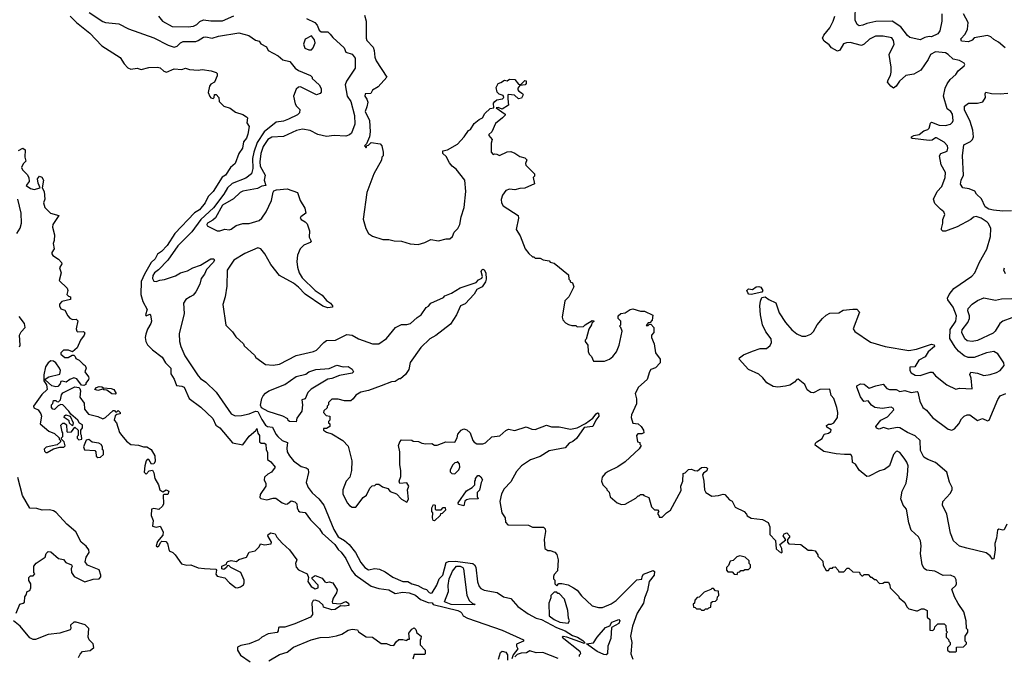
# Model space of a CAD drawing. Extents: x 2239805 to 2396427, y 665731 to 772158.
# Tile 225 of 256: x 2340540 to 2348287, y 704086 to 709098. Entities that reach past the tile are written whole.
import ezdxf

# ---------------------------------------------------------------- set-up
doc = ezdxf.new("R2010")
doc.units = 0

msp = doc.modelspace()

# ---------------------------------------------------------------- linework, layer by layer
at = {"layer": '0CON05XD'}
for points in [[(2347796.8, 709143.2), (2347794.3, 709085), (2347779.7, 709010.3), (2347765, 708986.7), (2347715, 708964), (2347695, 708966), (2347661.7, 708958.3), (2347625, 708940), (2347545, 708957.5), (2347524.4, 708974.4), (2347471.7, 709041.7), (2347405, 709087.5), (2347275, 709082.5), (2347205, 709068.8), (2347175, 709053.8), (2347145, 709048.8), (2347129.3, 709059.3), (2347114, 709094), (2347115.8, 709214.2)], [(2340936.9, 709125), (2340987.1, 709075), (2341092.9, 708992.9), (2341185, 708890.8), (2341329.7, 708799.7), (2341361.1, 708751.1), (2341389.7, 708719.7), (2341415, 708707.5), (2341465, 708716.7), (2341495, 708706), (2341555, 708720.8), (2341625, 708723.3), (2341645, 708718.6), (2341675, 708692.2), (2341695, 708684.3), (2341755, 708710.5), (2341815, 708705.7), (2341845, 708715.8), (2341875, 708706.2), (2341945, 708701.2), (2341975, 708706.7), (2342046.2, 708696.2), (2342085, 708682.5), (2342092.5, 708675), (2342093.3, 708655), (2342073.3, 708606.7), (2342045, 708590), (2342033.3, 708575), (2342023.8, 708525), (2342035, 708492.5), (2342045, 708482.5), (2342061.7, 708478.3), (2342070, 708485), (2342071.7, 708508.3), (2342085, 708510), (2342107.5, 708485), (2342110, 708455), (2342145, 708417.5), (2342195, 708402.5), (2342238.8, 708368.8), (2342295, 708352), (2342324.2, 708334.2), (2342331.2, 708325), (2342327.5, 708285), (2342346, 708256), (2342336.1, 708196.1), (2342323.8, 708165), (2342300, 708135), (2342294.2, 708085), (2342265.5, 708044.5), (2342234.1, 707965.9), (2342199.2, 707935), (2342159.2, 707875), (2342133.2, 707856.8), (2342062.9, 707745), (2342022.9, 707705), (2342000.6, 707655), (2341955, 707601.2), (2341914.1, 707575.9), (2341761.4, 707415), (2341700.4, 707319.6), (2341656.3, 707273.6), (2341625, 707252.9), (2341605.7, 707214.3), (2341574.3, 707185.7), (2341521.1, 707095), (2341496.6, 707036.6), (2341494.4, 706935), (2341509.8, 706879.8), (2341543.3, 706815), (2341530, 706775), (2341535, 706767.5), (2341565, 706780), (2341570, 706775), (2341576.2, 706725), (2341572.5, 706705), (2341545, 706660), (2341532.7, 706622.7), (2341528.5, 706595), (2341532.5, 706565), (2341545, 706539.2), (2341585, 706498), (2341661.7, 706441.7), (2341688, 706395), (2341730, 706355), (2341729.5, 706309.5), (2341755, 706267.5), (2341775, 706216.7), (2341815, 706212.5), (2341834.3, 706204.3), (2341873.3, 706115), (2341965, 706046.2), (2342058.7, 705958.7), (2342084.4, 705904.4), (2342115.5, 705885.5), (2342215, 705767.5), (2342295, 705750), (2342345, 705820), (2342397.5, 705862.5), (2342405, 705880), (2342413, 705843), (2342427.5, 705825), (2342427.5, 705775), (2342440, 705765), (2342465, 705763.3), (2342476.7, 705755), (2342480, 705715), (2342490.7, 705690.7), (2342488.8, 705635), (2342515.7, 705615.7), (2342548.8, 705575), (2342521.2, 705535), (2342491.1, 705518.9), (2342465.6, 705495), (2342462.9, 705475), (2342475.7, 705445), (2342476, 705425), (2342431.7, 705358.3), (2342430, 705335), (2342437.5, 705327.5), (2342485, 705318.8), (2342535, 705331.2), (2342555, 705330), (2342605, 705294.2), (2342635, 705284), (2342647.5, 705285), (2342675, 705310), (2342705, 705300.8), (2342720, 705285), (2342722.9, 705255), (2342735, 705232), (2342745, 705224.2), (2342785, 705216.7), (2342828.8, 705158.8), (2342898.8, 705088.8), (2342918.8, 705055), (2343018.6, 704965), (2343045.5, 704925.5), (2343070, 704905), (2343107.1, 704855), (2343150, 704765), (2343178.3, 704728.3), (2343305, 704637.5), (2343365, 704619.2), (2343445, 704610), (2343495, 704580.6), (2343555, 704591.3), (2343605, 704585.4), (2343655, 704566.4), (2343692.5, 704532.5), (2343755, 704510), (2343785, 704506), (2343793, 704493), (2343987.5, 704445), (2344007.5, 704435), (2344020, 704425), (2344030, 704405), (2344062.5, 704385), (2344335, 704292.5), (2344503.3, 704215), (2344503.3, 704205), (2344448.8, 704181.2), (2344449.2, 704165), (2344460.6, 704145), (2344423.7, 704096.3), (2344413.3, 704065)], [(2341086.7, 709155), (2341195, 709082.5), (2341215, 709074.4), (2341320, 709065), (2341396.1, 709026.1), (2341595, 708956.2), (2341707.3, 708897.3), (2341755, 708882), (2341779.7, 708890.3), (2341804.4, 708915.6), (2341825, 708926.4), (2341925, 708926.9), (2341945, 708932.9), (2341985, 708959.2), (2342005, 708962), (2342055, 708952.5), (2342105, 708969.4), (2342265, 708993.3), (2342343.9, 708973.9), (2342395, 708936.7), (2342425, 708930), (2342436.7, 708906.7), (2342482.5, 708885), (2342496.1, 708856.1), (2342535, 708833.8), (2342573, 708813), (2342611.7, 708781.7), (2342665, 708768), (2342707.4, 708717.4), (2342735, 708697.5), (2342828.3, 708658.3), (2342840, 708645), (2342840, 708635), (2342896, 708585), (2342912, 708555), (2342911.7, 708528.3), (2342905, 708517.5), (2342875, 708507.5), (2342749.3, 708569.3), (2342735, 708566.7), (2342715, 708550), (2342694, 708495), (2342707.5, 708435), (2342717, 708417), (2342745, 708390), (2342741.2, 708365), (2342725, 708348.8), (2342655, 708314.2), (2342615, 708300), (2342558.8, 708291.2), (2342464.1, 708215.9), (2342409, 708131), (2342383.4, 708055), (2342372.2, 708005), (2342373.3, 707926.7), (2342364, 707885), (2342319.8, 707850.2), (2342212, 707808), (2342176.3, 707773.7), (2342145, 707724.5), (2342065, 707617.7), (2341966, 707524), (2341895, 707428.5), (2341785, 707317.5), (2341705.3, 707204.7), (2341631.8, 707128.2), (2341600, 707105), (2341587.1, 707085), (2341585, 707060), (2341595, 707040), (2341615, 707036.7), (2341642.5, 707047.5), (2341678.3, 707051.7), (2341765, 707080.8), (2341805, 707104.2), (2341859.5, 707120.5), (2341902.5, 707145), (2341962.5, 707165), (2342045, 707214.3), (2342067.5, 707215), (2342072, 707205), (2342062.9, 707185), (2342008.9, 707131.1), (2341994.2, 707095), (2341968.8, 707061.2), (2341957.5, 707015), (2341925, 706954), (2341905, 706928.8), (2341882.5, 706915), (2341846.1, 706893.9), (2341830, 706865), (2341833.6, 706783.6), (2341794.2, 706625), (2341798.1, 706565), (2341807.5, 706525), (2341840.3, 706450.3), (2341943.8, 706293.8), (2341963, 706273), (2342005, 706244.2), (2342085, 706164.2), (2342205, 705994), (2342235, 705980), (2342285, 705981.5), (2342345, 705993.5), (2342395, 706014.4), (2342415, 706012.9), (2342445, 705948.9), (2342475, 705905.7), (2342490, 705895), (2342529.4, 705889.4), (2342554.1, 705835), (2342570, 705815), (2342604.7, 705784.7), (2342648.1, 705768.1), (2342641.3, 705725), (2342645.5, 705694.5), (2342662.8, 705662.7), (2342695, 705624.3), (2342755, 705578.8), (2342795, 705568.8), (2342808.8, 705558.8), (2342813.6, 705533.6), (2342794.2, 705455), (2342810, 705415), (2342841.9, 705371.9), (2342892.5, 705325), (2342932, 705275), (2343012.7, 705085), (2343045, 705025.8), (2343096.2, 704996.2), (2343132.9, 704965), (2343181.6, 704901.6), (2343223, 704823), (2343254.6, 704784.6), (2343285, 704765.8), (2343335, 704775.7), (2343370.9, 704770.9), (2343415, 704750), (2343475, 704710), (2343555, 704674.2), (2343595, 704674.2), (2343625, 704656.9), (2343673.8, 704643.8), (2343715, 704619.2), (2343742, 704612), (2343761.7, 704588.3), (2343775, 704582), (2343786.7, 704585), (2343821.4, 704645), (2343840.8, 704695), (2343869.3, 704725), (2343895, 704825.4), (2343915, 704832.7), (2343966.4, 704833.6), (2344104.2, 704815), (2344119.1, 704805), (2344127.8, 704787.8), (2344141.9, 704671.9), (2344154.4, 704635), (2344169.4, 704619.4), (2344195, 704607.5), (2344297, 704587), (2344347.5, 704555), (2344405, 704542), (2344458.9, 704478.9), (2344539.5, 704419.5), (2344605, 704385.8), (2344645, 704374.8), (2344762.7, 704312.7), (2344833.1, 704285), (2344888.5, 704248.5), (2344928, 704235), (2344970.6, 704210.6), (2344987.5, 704195), (2344982.5, 704187.5), (2344975, 704188), (2344845, 704236.9), (2344815, 704242.5), (2344807.5, 704235), (2344946.7, 704125), (2344952.5, 704105), (2344942.5, 704095), (2344943.3, 704085)], [(2341632.5, 709125), (2341663.3, 709085), (2341740, 709045), (2341865, 709041.2), (2341907, 709047), (2341935, 709058.8), (2341956.6, 709083.4), (2341985, 709096.9), (2342045, 709090), (2342135, 709090), (2342225, 709129.2)], [(2342797.7, 709107.7), (2342863.3, 709075), (2342880, 709055), (2342896.4, 709016.4), (2342911.7, 709001.7), (2342965, 709003.3), (2342984, 708984), (2343005, 708956.7), (2343093.3, 708875), (2343105, 708842.5), (2343155, 708825.8), (2343179.4, 708795), (2343180, 708715), (2343110.8, 708615), (2343101.9, 708585), (2343116.6, 708496.6), (2343145.6, 708455), (2343175.6, 708344.4), (2343178, 708275), (2343151.2, 708205), (2343135, 708190), (2343105, 708181.5), (2343015, 708186.2), (2342955, 708176.9), (2342885, 708193.3), (2342826.6, 708226.6), (2342765, 708235.5), (2342718.8, 708225), (2342615, 708178.5), (2342525, 708173.8), (2342492.9, 708155), (2342455, 708100), (2342437.5, 708045), (2342428.5, 707978.5), (2342432, 707945), (2342470.8, 707875), (2342462.9, 707835), (2342476.4, 707793.6), (2342445, 707786.2), (2342412.4, 707767.6), (2342295, 707746.7), (2342273.9, 707736.1), (2342221.4, 707688.6), (2342135, 707637.7), (2342080.9, 707539.1), (2342060.7, 707519.3), (2342018.8, 707495), (2342012, 707485), (2342014.2, 707474.2), (2342095, 707436.7), (2342115, 707436.2), (2342155, 707448), (2342187.3, 707442.7), (2342205, 707448), (2342242.7, 707477.3), (2342295, 707492), (2342345.6, 707494.4), (2342425, 707518), (2342446.2, 707535), (2342478.8, 707585), (2342520, 707675), (2342535, 707740), (2342540.7, 707749.3), (2342560.7, 707759.3), (2342645, 707766.2), (2342726.1, 707736.1), (2342746.2, 707675), (2342783.9, 707613.9), (2342791.2, 707575), (2342752.5, 707545), (2342747.5, 707535), (2342753.9, 707523.9), (2342787.3, 707507.3), (2342801.7, 707491.7), (2342821.2, 707435), (2342818.8, 707385), (2342832.5, 707355), (2342825, 707342.5), (2342776.4, 707323.6), (2342747.5, 707295), (2342727, 707243), (2342721.2, 707195), (2342725, 707150), (2342738.8, 707105), (2342763.8, 707065), (2342865, 706966.7), (2342919.4, 706929.4), (2342955, 706887.5), (2342985.9, 706865.9), (2343000, 706845), (2343000, 706835), (2342965, 706830), (2342925, 706842.5), (2342787, 706937), (2342735, 706992.5), (2342695, 707022.5), (2342585, 707082.5), (2342515, 707170), (2342470, 707255), (2342436.2, 707295), (2342415, 707302), (2342312, 707258), (2342225, 707204), (2342173.3, 707125), (2342169.3, 707000.7), (2342156.7, 706915), (2342137.5, 706855), (2342163, 706693), (2342215, 706640), (2342240.7, 706600.7), (2342300, 706545), (2342305, 706530), (2342386.4, 706456.4), (2342397, 706437), (2342475, 706383.8), (2342535, 706378.8), (2342585, 706386.2), (2342715.6, 706454.4), (2342852.5, 706485), (2342875, 706496.7), (2342933, 706557), (2342955, 706571.2), (2343025, 706573.8), (2343115, 706620), (2343155, 706614.2), (2343205, 706585.6), (2343314.7, 706544.7), (2343365, 706544.6), (2343425, 706588.9), (2343495.9, 706674.1), (2343545, 706697.1), (2343585, 706697.1), (2343615, 706706), (2343666.6, 706753.4), (2343700, 706775), (2343737, 706833), (2343756.4, 706843.6), (2343773.8, 706866.2), (2343875, 706911.2), (2343885.9, 706924.1), (2343936.6, 706943.4), (2344005, 706986.7), (2344130.5, 707029.5), (2344149.3, 707050.7), (2344176.4, 707063.6), (2344182.5, 707075), (2344170, 707115), (2344175, 707127.5), (2344185, 707132.5), (2344195, 707127.5), (2344208.8, 707105), (2344211.2, 707055), (2344206.1, 707033.9), (2344180, 706995), (2344137, 706973), (2344115, 706937.5), (2344045, 706860), (2344007.5, 706845), (2343977.5, 706775), (2343929.3, 706700.7), (2343815, 706611.2), (2343766.7, 706585), (2343695, 706516.7), (2343612.3, 706397.7), (2343602.5, 706345), (2343576.4, 706303.6), (2343535, 706270), (2343525, 706270), (2343495, 706250), (2343465, 706246.7), (2343383.9, 706213.9), (2343285, 706178.1), (2343225, 706164.3), (2343185, 706141.2), (2343165, 706112.5), (2343145, 706097.5), (2343095, 706096.7), (2343045, 706110), (2342995, 706110), (2342970, 706085), (2342970, 706065), (2342960, 706055), (2342958.3, 706041.7), (2342933, 706017), (2342930, 706005), (2342951.7, 705981.7), (2342980, 705975), (2342980, 705945), (2342970, 705935), (2342970, 705925), (2342980, 705915), (2342980, 705895), (2342955, 705880), (2342931.7, 705878.3), (2342930, 705865), (2342955, 705850), (2342997, 705837), (2343083.8, 705783.8), (2343125, 705740), (2343153.3, 705625), (2343150.7, 705549.3), (2343136.7, 705495), (2343110, 705465), (2343082.5, 705395), (2343082.5, 705365), (2343117.5, 705295), (2343135, 705272.5), (2343155, 705260), (2343185, 705260), (2343243.6, 705336.4), (2343270, 705355), (2343295, 705410), (2343313, 705427), (2343335, 705430), (2343345, 705440), (2343365, 705440), (2343395, 705420), (2343437, 705407), (2343453.9, 705383.9), (2343505.8, 705365.8), (2343545, 705323.3), (2343585, 705300), (2343598.3, 705321.7), (2343591.2, 705395), (2343602.5, 705425), (2343585, 705452.5), (2343530, 705445), (2343526.7, 705465), (2343538.3, 705501.7), (2343538.8, 705545)], [(2343253.6, 709133.6), (2343266.2, 709085), (2343265, 708952.5), (2343272, 708935), (2343321.2, 708881.2), (2343330, 708855), (2343333.2, 708803.2), (2343344.2, 708775), (2343430, 708645), (2343359.5, 708570.5), (2343317, 708543), (2343303, 708517), (2343257, 708513), (2343256.7, 708495), (2343272.3, 708472.3), (2343278.8, 708448.8), (2343270.7, 708410.7), (2343258, 708375), (2343293.3, 708305), (2343296.7, 708215), (2343292.5, 708175), (2343268.3, 708121.7), (2343253.6, 708103.6), (2343265, 708090), (2343271.7, 708108.3), (2343285, 708110), (2343305, 708130), (2343375, 708120), (2343390, 708105), (2343400, 708055), (2343400, 708025), (2343390, 708015), (2343387, 707993), (2343327.5, 707885), (2343271.7, 707738.3), (2343243.6, 707526.4), (2343262.5, 707455), (2343283.6, 707413.6), (2343315, 707392.5), (2343397, 707367), (2343445, 707367.5), (2343487, 707357), (2343543, 707353), (2343613.6, 707333.6), (2343675, 707327.5), (2343726.4, 707343.6), (2343775, 707367.5), (2343835, 707357.5), (2343895, 707372.5), (2343925, 707372.5), (2343945, 707390), (2343957.5, 707425), (2343986.2, 707455), (2344003.8, 707485), (2344014.2, 707545), (2344038.3, 707618.3), (2344051.2, 707745), (2344042.5, 707835), (2343975, 707920), (2343943.6, 707943.6), (2343920.7, 707970.7), (2343895, 708020), (2343870, 708045), (2343870, 708065), (2343907, 708073), (2343985, 708117.5), (2344037.5, 708175), (2344072.5, 708225), (2344086.4, 708233.6), (2344115, 708280), (2344155, 708312.5), (2344182.5, 708325), (2344200.7, 708359.3), (2344241.7, 708398.3), (2344270, 708405), (2344268.3, 708441.7), (2344277.5, 708455), (2344295, 708466.2), (2344340, 708475), (2344350, 708485), (2344345, 708500), (2344312.3, 708512.3), (2344296.4, 708526.4), (2344290, 708565), (2344303.9, 708596.1), (2344325, 708602.5), (2344355, 708622.5), (2344375, 708617.5), (2344395, 708630), (2344435, 708627.5), (2344465, 708590), (2344475, 708587.5), (2344485, 708590), (2344515, 708620), (2344526.2, 708616.2), (2344526, 708595), (2344517.5, 708585), (2344475, 708580), (2344460.7, 708559.3), (2344460, 708545), (2344466.7, 708535), (2344495, 708518), (2344502.5, 708505), (2344489.3, 708480.7), (2344464.2, 708474.2), (2344432.7, 708502.7), (2344385, 708510), (2344380, 708505), (2344380, 708475), (2344386, 708424), (2344335, 708392.5), (2344305, 708406.7), (2344290, 708405), (2344360, 708355), (2344360, 708345), (2344337.5, 708325)], [(2347785.5, 707605.5), (2347740.3, 707650.3), (2347730, 707685), (2347758.6, 707745), (2347795.6, 707785), (2347822.9, 707855), (2347824.2, 707894.2), (2347791.2, 707955), (2347776.2, 708025), (2347787.5, 708045), (2347837.3, 708062.7), (2347844, 708085), (2347840, 708105), (2347815, 708134), (2347753.6, 708166.4), (2347745, 708167.5), (2347720.3, 708149.7), (2347695, 708146.5), (2347563.6, 708163.6), (2347557.5, 708165), (2347556.2, 708175), (2347575, 708185.6), (2347616.3, 708193.7), (2347655, 708222), (2347685.8, 708234.2), (2347696.2, 708245), (2347706.4, 708283.6), (2347715, 708290), (2347775, 708268), (2347825, 708264.2), (2347862.5, 708275), (2347878.8, 708291.2), (2347885.8, 708305), (2347880, 708355), (2347867.1, 708375), (2347836.6, 708396.6), (2347808.9, 708495), (2347822, 708558), (2347837.2, 708592.8), (2347862.4, 708627.6), (2347906.2, 708665), (2347923.6, 708696.4), (2347972.5, 708735), (2347977.5, 708745), (2347972.5, 708755), (2347935, 708776.7), (2347885, 708786.7), (2347846.2, 708825), (2347825, 708837.5), (2347745, 708844.4), (2347707.5, 708825), (2347689.2, 708785), (2347629.1, 708700.9), (2347575, 708670), (2347511.3, 708658.7), (2347461.2, 708615), (2347435, 708573.3), (2347415, 708560), (2347393.3, 708575), (2347368.8, 708605), (2347372, 708625), (2347392.1, 708657.9), (2347397.1, 708685), (2347397.1, 708725), (2347380, 708825), (2347419.2, 708905), (2347415.7, 708935), (2347401.2, 708955), (2347335, 708968.9), (2347272.4, 708967.6), (2347225.5, 708944.5), (2347185, 708906), (2347163.6, 708893.6), (2347075, 708918), (2347045, 708916.2), (2347022.3, 708907.7), (2346993, 708857), (2346975, 708851.2), (2346927.5, 708875), (2346909.5, 708899.5), (2346869.4, 708929.4), (2346856.4, 708953.6), (2346865.8, 708975), (2346914.4, 709035), (2346940.6, 709085), (2346952.5, 709125)], [(2348295, 708876.2), (2348242.1, 708922.1), (2348205, 708942), (2348182.3, 708962.3), (2348155, 708973.8), (2348050, 708955), (2348033, 708937), (2348006.4, 708923.6), (2347949.3, 708929.3), (2347943.9, 708946.1), (2347980, 708985), (2347997.8, 709022.2), (2348003.3, 709075), (2347967.1, 709145)], [(2342835, 708860), (2342849.2, 708875), (2342864, 708915), (2342858.3, 708938.3), (2342835, 708970), (2342786.7, 708945), (2342773.8, 708905), (2342784.2, 708874.2), (2342815, 708860), (2342835, 708860)], [(2348344.2, 707594.2), (2348275, 707589.2), (2348201.3, 707598.7), (2348165, 707605.6), (2348135.8, 707625), (2348108.3, 707688.3), (2348067.5, 707725), (2348055, 707746.7), (2348010, 707765), (2347960, 707775), (2347943.6, 707803.6), (2347948.8, 707835), (2347965.8, 707874.2), (2347959.4, 708025), (2347967.7, 708112.3), (2348020.3, 708139.7), (2348036.2, 708155), (2348044.1, 708175.9), (2348038.3, 708228.3), (2348017.3, 708297.3), (2347975, 708387.5), (2347974.1, 708415.9), (2348005, 708440), (2348075, 708441.2), (2348118.8, 708451.2), (2348140, 708485), (2348137, 708513), (2348142.5, 708527.5), (2348186.1, 708516.1), (2348255, 708514.2), (2348315, 708518.8)], [(2344337.5, 708325), (2344285, 708280), (2344255.8, 708214.2), (2344232.5, 708195), (2344232.5, 708185), (2344256.7, 708155), (2344250, 708125), (2344248.8, 708055), (2344265, 708037.5), (2344275, 708042.5), (2344295, 708040), (2344315, 708027.5), (2344375, 708057.5), (2344405, 708060), (2344437, 708047), (2344475, 708020), (2344515, 708010), (2344530, 707995), (2344520, 707965), (2344521.7, 707951.7), (2344590, 707885), (2344590, 707865), (2344580, 707855), (2344590, 707805), (2344515, 707772.5), (2344475, 707770), (2344435, 707757.5), (2344395, 707762.5), (2344365, 707752.5), (2344337.5, 707715), (2344327, 707683), (2344330, 707655), (2344345, 707632.5), (2344461.2, 707555), (2344463.8, 707535), (2344447.5, 707445), (2344476.7, 707395), (2344517.5, 707295), (2344547, 707257), (2344575, 707230), (2344585, 707230), (2344595, 707220), (2344635, 707220), (2344658.3, 707208.3), (2344705, 707200), (2344715, 707190), (2344745, 707180), (2344858.3, 707088.3), (2344860, 707055), (2344870, 707045), (2344870, 707035), (2344890, 707025), (2344900, 706995), (2344860, 706915), (2344830, 706885), (2344807.5, 706755), (2344812.5, 706735), (2344835, 706710), (2344858.3, 706698.3), (2344885, 706690), (2344915, 706690), (2344925, 706680), (2344975, 706682.5), (2344990, 706695), (2345045, 706730), (2345060, 706725), (2345041.7, 706708.3), (2345040, 706695), (2345018.3, 706661.7), (2344997, 706583), (2344990, 706575), (2344990, 706565), (2345010, 706535), (2345012.5, 706485), (2345020, 706465), (2345040, 706445), (2345055, 706410), (2345141.7, 706408.3), (2345180, 706425), (2345207.5, 706445), (2345236.1, 706483.9), (2345257.5, 706535), (2345280, 706645), (2345270, 706675), (2345260, 706685), (2345270, 706695), (2345270, 706725), (2345250, 706745), (2345250, 706765), (2345270, 706785), (2345305, 706790), (2345343, 706817), (2345365, 706822.5), (2345425, 706802.5), (2345455, 706802.5), (2345521.7, 706771.7), (2345517, 706733), (2345498.3, 706711.7), (2345485, 706710), (2345470, 706690), (2345485, 706690), (2345491.7, 706698.3), (2345505, 706700), (2345530, 706675), (2345530, 706635), (2345510, 706615), (2345510, 706595), (2345532.5, 706545), (2345543.3, 706475), (2345580, 706425), (2345580, 706395), (2345543, 706357), (2345507, 706343), (2345494.1, 706325.9), (2345476.1, 706263.9), (2345410, 706205), (2345383.3, 706155), (2345393.6, 706113.6), (2345393, 706073), (2345354.1, 705985.9), (2345351.2, 705965), (2345365, 705920), (2345407, 705917), (2345430, 705895), (2345447.5, 705865), (2345450, 705845), (2345435, 705837.5), (2345403, 705837), (2345392.5, 705825), (2345400, 705775), (2345418.3, 705768.3), (2345420, 705755), (2345430, 705745), (2345415, 705720), (2345303, 705617), (2345245, 705577.5), (2345169.3, 705540.7), (2345147.5, 705525), (2345123.3, 705495), (2345117.5, 705465), (2345127.5, 705435), (2345160, 705405), (2345160, 705395), (2345177, 705377), (2345185, 705340), (2345240, 705295), (2345275, 705280), (2345305, 705282.5), (2345388.3, 705331.7), (2345405, 705350), (2345415, 705350), (2345425, 705360), (2345445, 705360), (2345451.7, 705351.7), (2345490, 705335), (2345511.7, 705261.7), (2345535, 705240), (2345558.3, 705238.3), (2345570, 705225), (2345560, 705215), (2345560, 705205), (2345570, 705195), (2345571.7, 705181.7), (2345595, 705180), (2345630, 705215), (2345660, 705235), (2345745, 705390), (2345742.5, 705425), (2345757.5, 705465), (2345760, 705525), (2345775, 705530), (2345803, 705557), (2345825, 705560), (2345848.3, 705548.3), (2345873, 705547), (2345905, 705571.2), (2345925, 705576), (2345945, 705572.5), (2345952.5, 705565), (2345946.7, 705545), (2345921.2, 705528.8), (2345912.5, 705515), (2345923.8, 705463.8), (2345928.9, 705395), (2345939.2, 705375), (2345985, 705347.1), (2346038.6, 705351.4), (2346075, 705363.3), (2346088.3, 705358.3), (2346125, 705317.5), (2346146.4, 705306.4), (2346170.7, 705260.7), (2346240, 705225), (2346257.5, 705205), (2346265, 705192.5), (2346294.1, 705174.1), (2346385, 705162), (2346429.5, 705139.5), (2346442.5, 705105), (2346443.3, 705045), (2346487, 704997), (2346493, 704933), (2346515, 704910), (2346535, 704900), (2346540, 704905), (2346537.5, 704935), (2346520, 704965), (2346568.3, 705001.7), (2346547.5, 705035), (2346555, 705050), (2346575, 705056.7), (2346597.5, 705035), (2346597, 705023), (2346580, 705005), (2346580, 704985), (2346591.7, 704971.7), (2346687, 704967), (2346745, 704920), (2346775, 704922.5), (2346800, 704915), (2346820, 704885), (2346820, 704875), (2346860, 704835), (2346863, 704803), (2346885, 704760), (2346905, 704760), (2346915, 704780), (2346935, 704780), (2346941.7, 704788.3), (2346955, 704790), (2346980, 704765), (2346985, 704750), (2347025, 704750), (2347051.7, 704778.3), (2347065, 704780), (2347095, 704750), (2347148.3, 704748.3), (2347150, 704735), (2347165, 704720), (2347175, 704720), (2347185, 704730), (2347215, 704730), (2347235, 704710), (2347245, 704710), (2347265, 704690), (2347275, 704690), (2347305, 704660), (2347331.7, 704661.7), (2347345, 704670), (2347375, 704670), (2347387, 704647), (2347390, 704625), (2347455, 704560), (2347460, 704545), (2347505, 704510), (2347520, 704475), (2347535, 704460), (2347595, 704442.5), (2347605, 704442.5), (2347635, 704460), (2347655, 704460), (2347680, 704445), (2347680, 704395), (2347700, 704375), (2347701.7, 704291.7), (2347725, 704290), (2347738.3, 704301.7), (2347741.7, 704318.3), (2347765, 704340), (2347815, 704340), (2347828.3, 704328.3), (2347830, 704285), (2347840, 704275), (2347830, 704265), (2347830, 704235), (2347848.3, 704218.3), (2347850, 704205), (2347860, 704195), (2347860, 704175), (2347840, 704155), (2347840, 704135), (2347855, 704120), (2347905, 704120), (2347910, 704125), (2347911.7, 704158.3), (2347965, 704160), (2347990, 704185), (2347990, 704195), (2347980, 704205), (2347980, 704245), (2348000, 704275), (2348000, 704295), (2347990, 704305), (2347987.5, 704365), (2347968.8, 704435), (2347925, 704502.5), (2347896, 704555), (2347873.3, 704615), (2347905, 704643.3), (2347910, 704655), (2347908.3, 704688.3), (2347897.7, 704707.7), (2347865, 704723.8), (2347805, 704721.2), (2347740, 704755), (2347675, 704763.3), (2347655.9, 704775.9), (2347641.2, 704805), (2347628, 704895), (2347633.3, 704955), (2347626.7, 704995), (2347612.5, 705025), (2347555, 705080), (2347537, 705137), (2347517.5, 705245), (2347492.5, 705275), (2347473.3, 705325), (2347482.5, 705385), (2347515, 705450), (2347526.7, 705515), (2347530, 705585), (2347520, 705615), (2347500, 705645), (2347465, 705690), (2347445, 705700), (2347435, 705698.8), (2347415, 705673.3), (2347385, 705584), (2347345, 705557.5), (2347305, 705547.1), (2347225, 705504), (2347205, 705502), (2347145, 705550), (2347115, 705597.5), (2347092.5, 705612.5), (2347090, 705655), (2347080, 705675), (2347030, 705675), (2346965, 705680), (2346868.3, 705698.3), (2346798.3, 705748.3), (2346802.5, 705765), (2346812.5, 705775), (2346855, 705800), (2346870, 705835), (2346905, 705842), (2346923.3, 705855), (2346925, 705867.5), (2346890.7, 705890.7), (2346888.3, 705901.7), (2346905, 705912.5), (2346925, 705913.3), (2346945, 705923.3), (2346973.8, 705965), (2346976.2, 706005), (2346970, 706045), (2346946.2, 706115), (2346925, 706140), (2346915, 706190), (2346835, 706185.6), (2346785, 706160.8), (2346765, 706162.9), (2346735, 706184), (2346717.5, 706225), (2346665, 706268), (2346655, 706266.2), (2346635.6, 706244.4), (2346598.9, 706221.1), (2346565, 706211.4), (2346504.1, 706205.9), (2346469.5, 706209.5), (2346418.8, 706238.8), (2346388.3, 706278.3), (2346356.6, 706306.6), (2346275, 706342.5), (2346200, 706425), (2346203.6, 706436.4), (2346235, 706460), (2346305, 706488.8), (2346365, 706510), (2346415, 706510), (2346445, 706533.8), (2346456.4, 706556.4), (2346453.8, 706585), (2346411.1, 706641.1), (2346384.3, 706695), (2346370, 706775), (2346364.1, 706845.9), (2346367.7, 706882.3), (2346380.5, 706909.5), (2346405, 706916.7), (2346435, 706894.4), (2346489.3, 706869.3), (2346515, 706790), (2346565, 706712.5), (2346616.1, 706656.1), (2346654.2, 706624.2), (2346695, 706606.2), (2346725, 706606.7), (2346765, 706622.5), (2346786.1, 706643.9), (2346813.6, 706696.4), (2346857.5, 706745), (2346885, 706772.5), (2346915, 706787.5), (2346985, 706790), (2347018.3, 706811.7), (2347095, 706820), (2347127.5, 706817.5), (2347147.5, 706795), (2347098.8, 706665), (2347111.7, 706641.7), (2347235, 706560), (2347350, 706525), (2347535, 706494), (2347595, 706504.2), (2347715, 706543.3), (2347735, 706537.5), (2347736.7, 706525), (2347688.5, 706481.5), (2347665.5, 706444.5), (2347615, 706417.5), (2347584, 706366), (2347545, 706361.2), (2347542.9, 706335), (2347555, 706316.7), (2347585, 706300), (2347625, 706296.2), (2347703.9, 706323.9), (2347721.7, 706321.7), (2347745, 706293.3), (2347834.2, 706224.2), (2347905, 706190), (2347935, 706197.5), (2348035, 706192.5), (2348025.6, 706275.6), (2348016.7, 706305), (2348025, 706322.5), (2348075, 706316), (2348125, 706296.7), (2348175.9, 706304.1), (2348225, 706320), (2348253.6, 706336.4), (2348286.7, 706375), (2348283.3, 706395), (2348236.4, 706466.4), (2348205, 706485.6), (2348145.9, 706475.9), (2348050.6, 706439.4), (2348003, 706437), (2347971.9, 706451.9), (2347927.7, 706487.7), (2347900, 706520), (2347858.2, 706588.2), (2347862.4, 706657.6), (2347904.5, 706725), (2347911.8, 706765), (2347885, 706834.3), (2347842.4, 706892.4), (2347839.4, 706905), (2347852.7, 706935), (2347888.9, 706981.1), (2348032.6, 707077.4), (2348055.4, 707104.6), (2348091.1, 707188.9), (2348148.8, 707291.2), (2348178.3, 707391.7), (2348180, 707455), (2348163.6, 707493.6), (2348152.5, 707505), (2348105, 707534), (2348065, 707547.1), (2348045, 707543.3), (2348022.5, 707525), (2347915, 707466.2), (2347825, 707432.5), (2347803, 707433), (2347793, 707443), (2347792.5, 707455), (2347803.3, 707495), (2347803.3, 707525), (2347820, 707565), (2347812, 707585), (2347785.5, 707605.5)], [(2340531.7, 708068.3), (2340565, 708086.7), (2340583, 708073), (2340580, 708015), (2340587.5, 707985), (2340567, 707963), (2340554, 707935), (2340561.2, 707915), (2340598.8, 707878.8), (2340611.2, 707855), (2340613.8, 707825), (2340591.7, 707791.7), (2340625, 707768.8), (2340655, 707760), (2340700, 707775), (2340685, 707810), (2340681.2, 707845), (2340695, 707866.7), (2340715, 707857.5), (2340726.2, 707835), (2340717.5, 707775), (2340733.3, 707745), (2340737.5, 707685), (2340727.5, 707655), (2340738.3, 707618.3), (2340782.5, 707575), (2340847, 707557), (2340800, 707485), (2340798.8, 707465), (2340814, 707405), (2340810.7, 707359.3), (2340802.5, 707335), (2340810, 707295), (2340792.5, 707265), (2340792.5, 707255), (2340800.7, 707240.7), (2340845, 707212.5), (2340870, 707185), (2340872.5, 707175), (2340852.5, 707145), (2340867.5, 707105), (2340850, 707045), (2340913.3, 706985), (2340920, 706965), (2340910, 706935), (2340925, 706920), (2340940, 706915), (2340940, 706895), (2340871.7, 706878.3), (2340853, 706857), (2340852.5, 706845), (2340865, 706822.5), (2340895, 706810), (2340917.5, 706765), (2340935, 706747.5), (2340955, 706737.5), (2340985, 706740), (2340997, 706727), (2340983.3, 706665), (2340990, 706645), (2340995, 706640), (2341041.7, 706641.7), (2341051.7, 706631.7), (2341047.5, 706615), (2341017.5, 706575), (2340993.3, 706515), (2340955, 706482.5), (2340925, 706496.7), (2340885, 706496.7), (2340863.9, 706476.1), (2340862.5, 706465), (2340895, 706437.5), (2340921.7, 706438.3), (2340953, 706457), (2340965, 706457.5), (2340977.5, 706445), (2340980.7, 706430.7), (2341008.3, 706418.3), (2341040, 706385), (2341056.4, 706376.4), (2341062.5, 706355), (2341053.3, 706325), (2341082.5, 706285), (2341083.3, 706275), (2341082.5, 706265), (2341060, 706235), (2341060, 706225), (2341045, 706217.5), (2341025, 706220), (2340989.5, 706269.5), (2340965, 706278.8), (2340935, 706266.2), (2340906.4, 706243.6), (2340875, 706252.5), (2340865, 706250), (2340858.3, 706231.7), (2340839.5, 706210.5), (2340825, 706206.7), (2340793.9, 706213.9), (2340741.7, 706261.7), (2340741.7, 706268.3), (2340770, 706285), (2340855, 706307.5), (2340860, 706335), (2340852.5, 706355), (2340823.3, 706395), (2340805, 706410), (2340785, 706412), (2340765, 706396.2), (2340744.2, 706365), (2340730.7, 706300.7), (2340730, 706255), (2340751.7, 706221.7), (2340756.7, 706185), (2340713.8, 706146.2), (2340647.5, 706055), (2340651.7, 706041.7), (2340685.9, 706025.9), (2340706.7, 705995), (2340712.5, 705975), (2340700, 705915), (2340769.3, 705859.3), (2340815, 705840), (2340850, 705805), (2340850, 705795), (2340860, 705785), (2340860, 705775), (2340835, 705750), (2340785, 705740)], [(2340518.8, 707415), (2340545, 707456.7), (2340554.5, 707495), (2340551.9, 707575), (2340524.2, 707685)], [(2348297.5, 707097.5), (2348282.5, 707125), (2348288.8, 707145)], [(2346295, 706934.3), (2346277.8, 706937.8), (2346268.3, 706948.3), (2346261.2, 706965), (2346275, 706980), (2346305.7, 706974.3), (2346334.7, 706995.3), (2346355, 706998.2), (2346370.7, 706990.7), (2346386.7, 706965), (2346378, 706952), (2346295, 706934.3)], [(2348345, 706750), (2348275.5, 706724.5), (2348250.8, 706705), (2348216.2, 706645), (2348200.5, 706629.5), (2348075, 706572), (2348035, 706564), (2347995, 706570), (2347976.2, 706586.2), (2347953.1, 706635), (2347955.8, 706655), (2348000.8, 706715), (2348013.8, 706745), (2348013.3, 706765), (2347998.8, 706805), (2348004, 706825), (2348033, 706857), (2348075, 706887.5), (2348125, 706907.5), (2348218.3, 706888.3)], [(2348218.3, 706888.3), (2348265, 706898.9), (2348345, 706901.9)], [(2340537.7, 706522.3), (2340543.3, 706535), (2340537.5, 706615), (2340550.7, 706639.3), (2340582.5, 706675), (2340577, 706707), (2340535, 706760)], [(2342715, 705932.5), (2342663, 705933), (2342651.7, 705941.7), (2342650, 705955), (2342610, 705975), (2342494.2, 706014.2), (2342441.7, 706041.7), (2342433.9, 706063.9), (2342446.2, 706115), (2342455, 706136.2), (2342475, 706158), (2342500, 706175), (2342625, 706226), (2342715, 706288), (2342792.3, 706307.7), (2342815, 706326), (2342870, 706345), (2342975, 706351.2), (2343035, 706378), (2343085, 706366), (2343125, 706366.7), (2343157, 706347), (2343166.2, 706325), (2343155.6, 706314.4), (2343055, 706297.5), (2342995, 706272), (2342965, 706267.5), (2342832.1, 706187.9), (2342807.9, 706162.1), (2342785, 706112), (2342760, 706105), (2342766.2, 706065), (2342758.8, 706015), (2342719.3, 705960.7), (2342715, 705932.5)], [(2348308, 705125), (2348285, 705082.5), (2348275, 705077.5), (2348245, 705087.5), (2348232.3, 705077.7), (2348226.2, 705015), (2348213.8, 704975), (2348216.2, 704925), (2348205, 704852.5), (2348195, 704850), (2348175, 704877.5), (2348145, 704900), (2347992.5, 704937.5), (2347933.8, 704953.8), (2347887.5, 704995), (2347863.3, 705055), (2347835.8, 705205.8), (2347800, 705275), (2347804.2, 705305), (2347861.7, 705368.3), (2347876, 705395), (2347875.8, 705415.8), (2347855.9, 705455.9), (2347833.8, 705535), (2347745, 705612.5), (2347685, 705634.5), (2347654.7, 705654.7), (2347628.9, 705705), (2347626, 705785), (2347585, 705820.8), (2347525, 705847.5), (2347464.4, 705884.4), (2347445, 705886.9), (2347375, 705874), (2347335.8, 705885.8), (2347303.6, 705873.6), (2347280.5, 705880.5), (2347276.2, 705895), (2347314.3, 705945), (2347369.3, 705970.7), (2347418, 706025), (2347415, 706036.7), (2347397, 706047), (2347325, 706036.5), (2347267.5, 706045), (2347242.3, 706062.3), (2347215, 706095.8), (2347182.7, 706092.7), (2347155, 706128.8), (2347126.2, 706205), (2347126.7, 706215), (2347155, 706231.1), (2347185, 706227.1), (2347225, 706197.5), (2347275, 706215.8), (2347335, 706227.5), (2347363.8, 706195), (2347385, 706185.8), (2347435, 706186.7), (2347465, 706170), (2347505, 706177.1), (2347555, 706162), (2347601.2, 706171.2), (2347608, 706165), (2347621.2, 706095), (2347646.7, 706045), (2347675, 706024), (2347722, 705965), (2347845, 705874), (2347875, 705866.2), (2347893.9, 705876.1), (2347930, 705915), (2347951.2, 705955), (2347970, 705975), (2347995, 705986), (2348015, 705986.7), (2348075, 705942.5), (2348115, 705957.5), (2348155, 705940), (2348167.5, 705945), (2348235, 706107.5), (2348255, 706136.7), (2348300, 706155)], [(2340785, 705740), (2340748.3, 705731.7), (2340733, 705717), (2340735, 705700), (2340745, 705690), (2340755, 705690), (2340805, 705720), (2340855, 705732.5), (2340887, 705733), (2340897, 705743), (2340890, 705775), (2340870, 705795), (2340870, 705805), (2340880, 705815), (2340880, 705845), (2340873, 705853), (2340863.3, 705905), (2340878.3, 705921.7), (2340891.7, 705921.7), (2340908.3, 705908.3), (2340910, 705855), (2340915, 705850), (2340947, 705853), (2340975, 705890), (2341000, 705865), (2341000, 705825), (2340993, 705817), (2340993, 705803), (2341005, 705790), (2341030, 705795), (2341026.7, 705825), (2341020, 705835), (2341020, 705865), (2341033.3, 705885), (2341035, 705907.5), (2341011.7, 705921.7), (2340996.7, 705945), (2340941.7, 705991.7), (2340927.5, 706015), (2340880, 706065), (2340862.5, 706067.5), (2340841.7, 706058.3), (2340815, 706030), (2340801.7, 706031.7), (2340790, 706045), (2340790, 706065), (2340800, 706075), (2340805, 706100), (2340825, 706100), (2340831.7, 706091.7), (2340845, 706090), (2340860, 706105), (2340870, 706145), (2340880.5, 706159.5), (2340975, 706206.2), (2341005, 706202.5), (2341013.6, 706193.6), (2341018, 706175), (2341014, 706125), (2341048.3, 706078.3), (2341051.2, 706031.2), (2341081.1, 705991.1), (2341155, 705973.8), (2341195, 705956.2), (2341215, 705966.2), (2341275, 706020), (2341285, 706020), (2341295, 706010), (2341305, 706010), (2341315, 706020), (2341330, 706005), (2341330, 705995), (2341305, 705990), (2341291.7, 705978.3), (2341283.3, 705945), (2341302.5, 705925), (2341326.4, 705846.4), (2341344, 705824), (2341380.3, 705780.3), (2341415, 705753.8), (2341475, 705747.5), (2341513.9, 705733.9), (2341540, 705735), (2341573.3, 705715), (2341604.2, 705665), (2341605, 705620), (2341595, 705600), (2341578.3, 705598.3), (2341555.9, 705635.9), (2341543.3, 705635), (2341534, 705625), (2341523.8, 705585), (2341520, 705535), (2341535, 705520), (2341560, 705545), (2341585, 705550), (2341595, 705530), (2341603.8, 705485), (2341632.5, 705435), (2341642.5, 705395), (2341665, 705380), (2341693.3, 705396.7), (2341712.5, 705385), (2341705, 705360), (2341675, 705360), (2341670, 705355), (2341672.5, 705285), (2341663, 705267), (2341635, 705242.5), (2341595, 705250), (2341577, 705243), (2341574, 705195), (2341590, 705155), (2341585, 705110), (2341615, 705102.5), (2341645, 705110), (2341670, 705065), (2341665, 705040), (2341625, 704990), (2341612.5, 704955), (2341625, 704947.5), (2341635, 704952.5), (2341647.5, 704982.5), (2341658.3, 704991.7), (2341690, 704990), (2341703.3, 704975), (2341717, 704917), (2341745, 704902.5), (2341763.9, 704883.9), (2341814.2, 704814.2), (2341855, 704802), (2341886.1, 704806.1), (2341945, 704782.5), (2341995, 704777.5), (2342082.5, 704772.5), (2342087.5, 704765), (2342083.3, 704733.3), (2342095, 704717.5), (2342155, 704703.8), (2342190, 704665), (2342238.3, 704628.3), (2342255, 704623.8), (2342277.7, 704632.3), (2342301.2, 704648.8), (2342306, 704665), (2342305.8, 704685), (2342280, 704745), (2342202.5, 704785), (2342185, 704800), (2342171.7, 704798.3), (2342167.5, 704785), (2342145, 704770), (2342130, 704775), (2342130, 704795), (2342168.3, 704811.7), (2342170, 704825), (2342178.3, 704831.7), (2342205, 704840), (2342245, 704832.5), (2342265, 704846.7), (2342324.1, 704865.9), (2342346.7, 704905), (2342393.6, 704916.4), (2342423, 704947), (2342435, 704970), (2342465, 704962.5), (2342518.3, 704971.7), (2342520, 704985), (2342493.3, 705035), (2342494.1, 705045.9), (2342515, 705058.8), (2342549.3, 705049.3), (2342563.9, 705023.9), (2342605, 704977.5), (2342663.3, 704925), (2342720, 704845), (2342710, 704815), (2342716.4, 704786.4), (2342735, 704767.5), (2342802.5, 704735), (2342812.5, 704705), (2342807.5, 704675), (2342834.3, 704634.3), (2342865, 704616.7), (2342887.5, 704625), (2342887.5, 704645), (2342840, 704695), (2342840, 704705), (2342865, 704722.5), (2342920.7, 704700.7), (2342941.7, 704671.7), (2342955, 704667.5), (2342975, 704672.5), (2343005, 704663.3), (2343038.8, 704608.8), (2343033.8, 704585), (2343006.1, 704543.9), (2342997.5, 704515), (2343002.5, 704505), (2343065, 704497.5), (2343105, 704516.7), (2343127.5, 704505), (2343130, 704485), (2343095, 704479.2), (2343065, 704482), (2343021.2, 704455), (2342995, 704451.9), (2342931.7, 704471.7), (2342928.3, 704488.3), (2342895, 704516.7), (2342865, 704526.7), (2342850, 704525), (2342837.5, 704505), (2342844, 704415), (2342829.4, 704395), (2342705, 704341.1), (2342625, 704315.5), (2342584.2, 704315.8), (2342577.5, 704312.5), (2342573.1, 704285), (2342565, 704273.8), (2342495, 704261.8), (2342444.2, 704235.8), (2342422, 704215), (2342346.7, 704185), (2342279.5, 704170.5), (2342255, 704156.7), (2342252.9, 704135), (2342278, 704095), (2342352.5, 704042.5)], [(2341295, 706150), (2341265, 706153.3), (2341225, 706180), (2341203, 706183), (2341195, 706190), (2341155, 706177.5), (2341130, 706185), (2341145, 706202.5), (2341165, 706210), (2341185, 706207.5), (2341198.3, 706198.3), (2341260, 706195), (2341280, 706185), (2341300, 706155), (2341295, 706150)], [(2343538.8, 705545), (2343530, 705595), (2343530, 705695), (2343520, 705745), (2343530, 705775), (2343545, 705790), (2343625, 705787.5), (2343635, 705780), (2343677, 705777), (2343705, 705762.5), (2343735, 705757.5), (2343781.7, 705761.7), (2343805, 705747.5), (2343825, 705746.7), (2343893, 705773), (2343965, 705772.5), (2343982.5, 705805), (2343987.5, 705835), (2344013.1, 705866.9), (2344035, 705875.8), (2344057.8, 705867.8), (2344085.6, 705845.6), (2344104.2, 705785), (2344115, 705771.2), (2344138, 705758), (2344185, 705758.6), (2344205, 705765.8), (2344255, 705813.3), (2344317.8, 705822.2), (2344365, 705864.2), (2344385, 705872.9), (2344435, 705862.7), (2344525, 705892.9), (2344570, 705875), (2344595, 705872.1), (2344685, 705905.7), (2344725, 705892.9), (2344785, 705893.3), (2344875, 705874.5), (2344925, 705884.4), (2344990.9, 705919.1), (2345050.5, 705959.5), (2345076.2, 705995), (2345085, 706002), (2345095, 705998.8), (2345097.1, 705975), (2345073.9, 705946.1), (2345050, 705895), (2344982.5, 705887.5), (2344919.8, 705800.2), (2344892.7, 705777.3), (2344863.3, 705765), (2344832.1, 705727.9), (2344705, 705703.1), (2344635, 705660), (2344558, 705632), (2344487.5, 705585), (2344450, 705540), (2344405, 705460), (2344350.8, 705405), (2344330.8, 705365), (2344316.7, 705305), (2344332.5, 705215), (2344360, 705175), (2344361.7, 705141.7), (2344381.7, 705121.7), (2344543, 705117), (2344575, 705102.5), (2344661.7, 705101.7), (2344675, 705090), (2344677, 705067), (2344666.7, 705005), (2344672.5, 704935), (2344695, 704917.5), (2344715, 704917.5), (2344750, 704905), (2344767, 704887), (2344776.4, 704846.4), (2344771.7, 704758.3), (2344745, 704730), (2344740, 704715), (2344740, 704695), (2344750, 704685), (2344750, 704655), (2344765, 704640), (2344781.7, 704658.3), (2344805, 704660), (2344855, 704647.5), (2344897.5, 704625), (2344925, 704607.5), (2344960.7, 704560.7), (2345043.9, 704483.9), (2345095, 704468.8), (2345125, 704468.8), (2345195, 704500), (2345233.8, 704525), (2345395, 704687.5), (2345435, 704692.5), (2345436.7, 704715), (2345448.8, 704731.2), (2345525, 704760), (2345533.8, 704753.8), (2345532.9, 704725), (2345492.9, 704675), (2345480, 704605), (2345455, 704542.5), (2345447.1, 704505), (2345398.6, 704425), (2345362, 704322), (2345347.1, 704245), (2345355.8, 704195), (2345348, 704105), (2345364.2, 704064.2)], [(2340955, 705900), (2340931.7, 705921.7), (2340928.3, 705938.3), (2340890, 705965), (2340891.7, 705978.3), (2340903, 705987), (2340937.5, 705977.5), (2340960, 705925), (2340955, 705900)], [(2341155, 705650), (2341175, 705652.5), (2341200, 705675), (2341200, 705705), (2341192.5, 705712.5), (2341192.5, 705735), (2341182, 705752), (2341162.7, 705762.7), (2341110.9, 705770.9), (2341085, 705793.3), (2341063.6, 705786.4), (2341043.3, 705735), (2341050.7, 705710.7), (2341130, 705705), (2341140, 705695), (2341141.7, 705661.7), (2341155, 705650)], [(2343965, 705522.5), (2343995, 705552.5), (2344002.5, 705575), (2344001.7, 705601.7), (2343985, 705620), (2343978.3, 705611.7), (2343965, 705610), (2343945, 705590), (2343928.3, 705551.7), (2343928.3, 705538.3), (2343940, 705525), (2343965, 705522.5)], [(2340512.5, 704425), (2340540, 704495), (2340567, 704503), (2340577, 704513), (2340580, 704555), (2340591.7, 704568.3), (2340600, 704595), (2340620, 704605), (2340627.5, 704625), (2340627.5, 704655), (2340613, 704683), (2340612.5, 704705), (2340625, 704720), (2340645, 704720), (2340660, 704735), (2340650, 704745), (2340650, 704795), (2340670.7, 704819.3), (2340740, 704865), (2340748.8, 704895), (2340765, 704911.2), (2340785, 704908.8), (2340845, 704856.7), (2340885, 704847.5), (2340903.9, 704823.9), (2340947.5, 704805), (2340952.5, 704795), (2340946.2, 704773.8), (2340948, 704745), (2340967.5, 704715), (2341051.7, 704671.7), (2341117.1, 704692.9), (2341165, 704696.7), (2341177.7, 704712.3), (2341178.8, 704725), (2341165.9, 704765.9), (2341073.9, 704803.9), (2341055, 704830), (2341063.8, 704865), (2341087.3, 704902.7), (2341084, 704925), (2341062.1, 704952.1), (2341023.1, 704983.1), (2340981.2, 705065), (2340911.2, 705125), (2340826.6, 705216.6), (2340805, 705232), (2340775, 705240), (2340717, 705237), (2340675, 705250), (2340620.7, 705250.7), (2340562.3, 705352.3), (2340525, 705492.5)], [(2344035, 705270), (2343991.7, 705281.7), (2343990, 705295), (2344055, 705387.5), (2344100, 705415), (2344120, 705435), (2344120, 705465), (2344127.5, 705472.5), (2344127.5, 705485), (2344145, 705510), (2344155, 705510), (2344169.3, 705499.3), (2344182.5, 705475), (2344170, 705455), (2344157, 705393), (2344140, 705375), (2344140, 705345), (2344147.5, 705325), (2344076.4, 705323.6), (2344055, 705317.5), (2344043, 705307), (2344035, 705270)], [(2343805, 705152.5), (2343793.3, 705155), (2343787.5, 705175), (2343790, 705215), (2343782.5, 705225), (2343782.5, 705255), (2343795, 705280), (2343810, 705275), (2343810, 705245), (2343815, 705240), (2343855, 705240), (2343871.7, 705258.3), (2343888.3, 705258.3), (2343890, 705235), (2343865, 705210), (2343851.7, 705208.3), (2343847.5, 705195), (2343805, 705152.5)], [(2346185, 704730), (2346191.7, 704748.3), (2346205, 704750), (2346215, 704760), (2346235, 704760), (2346245, 704770), (2346275, 704770), (2346290, 704785), (2346290, 704805), (2346280, 704815), (2346278.3, 704838.3), (2346247, 704867), (2346205, 704877.5), (2346181.7, 704868.3), (2346155, 704840), (2346130, 704835), (2346118.3, 704801.7), (2346100, 704785), (2346100, 704765), (2346111.7, 704751.7), (2346145, 704750), (2346161.7, 704731.7), (2346185, 704730)], [(2344115, 704491.2), (2343935, 704494.4), (2343882.5, 704515), (2343914.4, 704595), (2343912.1, 704642.1), (2343919.5, 704695), (2343944.4, 704755), (2343975.6, 704794.4), (2344006.7, 704795), (2344027.5, 704785), (2344032.5, 704775), (2344057.1, 704567.1), (2344076, 704525), (2344101.7, 704501.7), (2344122.5, 704495), (2344115, 704491.2)], [(2345925, 704450), (2345935, 704460), (2345955, 704460), (2345961.7, 704468.3), (2345978.3, 704471.7), (2345981.7, 704508.3), (2345991.7, 704518.3), (2346015, 704520), (2346028.3, 704531.7), (2346030, 704555), (2346040, 704565), (2346038.3, 704598.3), (2346015, 704600), (2346000, 704620), (2345985, 704620), (2345978.3, 704611.7), (2345925, 704590), (2345885, 704550), (2345871.7, 704548.3), (2345851.7, 704528.3), (2345850, 704505), (2345840, 704495), (2345841.7, 704471.7), (2345855, 704470), (2345865, 704460), (2345895, 704460), (2345905, 704450), (2345925, 704450)], [(2344855, 704347.5), (2344866.7, 704365), (2344857.5, 704385), (2344852.5, 704445), (2344827.5, 704535), (2344785, 704580), (2344775, 704580), (2344765, 704590), (2344745, 704590), (2344720, 704565), (2344720, 704545), (2344702.5, 704505), (2344706.7, 704405), (2344746.2, 704375), (2344790, 704355), (2344855, 704347.5)], [(2341003.3, 704075), (2341015, 704102.5), (2341035, 704122.5), (2341095, 704132.5), (2341122.5, 704155), (2341117.5, 704185), (2341087.5, 704215), (2341080, 704235), (2341083.3, 704305), (2341055, 704333.3), (2340985, 704353.8), (2340965, 704353.3), (2340939.3, 704330.7), (2340942.5, 704305), (2340937, 704293), (2340855, 704267.5), (2340765, 704256.2), (2340665, 704217.5), (2340645, 704217.5), (2340620.7, 704230.7), (2340543.9, 704323.9), (2340492.5, 704365)], [(2345155, 704096), (2345135, 704099.5), (2345084.7, 704124.7), (2345000, 704185), (2345055, 704192), (2345082.7, 704237.3), (2345148.8, 704311.2), (2345184.3, 704325.7), (2345199.2, 704355), (2345255, 704374.4), (2345262.5, 704365), (2345255.4, 704345), (2345197.5, 704312.5), (2345191.1, 704225), (2345167.3, 704165), (2345164.3, 704105.7), (2345155, 704096)], [(2342500.8, 704049.2), (2342585, 704100.6), (2342645, 704118.2), (2342695, 704157.9), (2342834.4, 704215.6), (2342905, 704234.5), (2342974.3, 704235.7), (2343033.3, 704246.7), (2343075, 704260), (2343125, 704291.1), (2343155, 704298.5), (2343197.5, 704295), (2343207, 704277), (2343265, 704240), (2343317, 704237), (2343385, 704187.5), (2343425, 704187.5), (2343455, 704172.5), (2343485, 704170), (2343501.7, 704198.3), (2343523, 704217), (2343555, 704217.5), (2343585, 704210), (2343595, 704220), (2343608.3, 704221.7), (2343603, 704267), (2343625, 704300), (2343645, 704310), (2343657, 704297), (2343665, 704270), (2343700, 704245), (2343697, 704223), (2343690, 704215), (2343690, 704175), (2343730, 704135), (2343730, 704105), (2343725, 704100), (2343645, 704100), (2343633.9, 704063.9)], [(2344307, 704063), (2344323.9, 704116.1), (2344335, 704126.7), (2344365, 704117.5), (2344377.7, 704097.7), (2344377.1, 704055)], [(2344777.2, 704067.2), (2344655, 704114.8), (2344604, 704114), (2344555, 704128.5), (2344527.2, 704112.8), (2344485, 704110.5), (2344455, 704100), (2344435, 704080.6)]]:
    msp.add_lwpolyline(points, dxfattribs=at)

doc.saveas('drawing.dxf')
